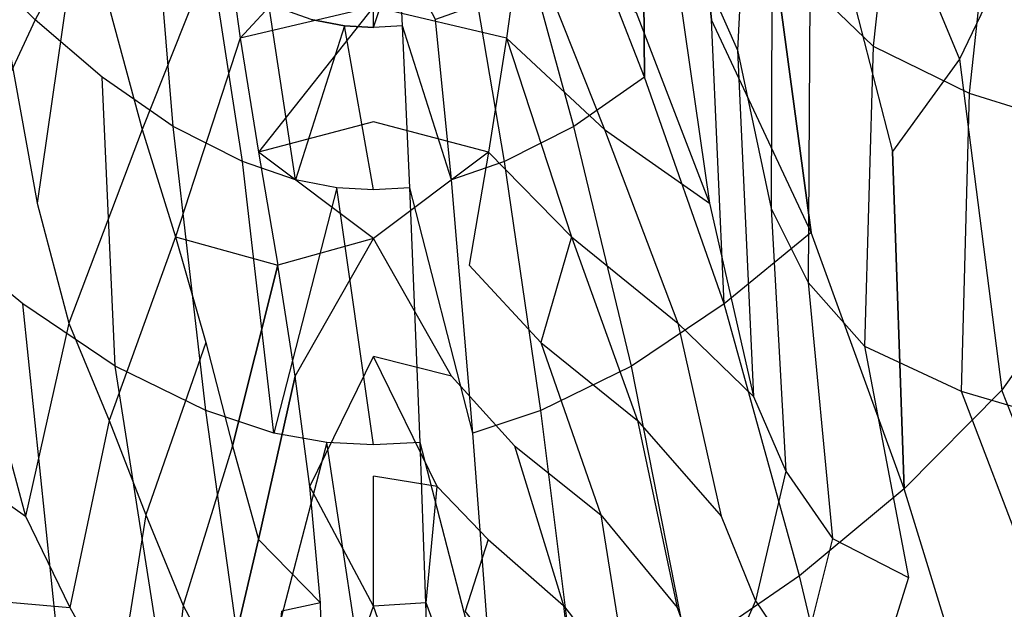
# Model space of a CAD drawing. Extents: x 0 to 0.359, y -0.35 to 0.
# Tile 8 of 21: x 0.123 to 0.281, y -0.221 to -0.127. Entities that reach past the tile are written whole.
import ezdxf

# ---------------------------------------------------------------- set-up
doc = ezdxf.new("R2010")
doc.units = 0
doc.layers.add('L0_URINAL__N_750200__1___REPLAC', color=7, linetype='CONTINUOUS')

msp = doc.modelspace()

# ---------------------------------------------------------------- linework, layer by layer
at = {"layer": 'L0_URINAL__N_750200__1___REPLAC', "color": 8, "invisible_edges": 14}
for points in [[(0.265272, -0.080644, 0.292019), (0.259607, -0.131225, 0.28195), (0.249471, -0.12152, 0.253996), (0.265272, -0.080644, 0.292019)], [(0.265272, -0.080644, 0.292019), (0.280549, -0.086294, 0.314524), (0.259607, -0.131225, 0.28195), (0.265272, -0.080644, 0.292019)], [(0.280549, -0.086294, 0.314524), (0.274951, -0.138765, 0.30512), (0.259607, -0.131225, 0.28195), (0.280549, -0.086294, 0.314524)], [(0.280549, -0.086294, 0.314524), (0.302315, -0.093331, 0.345099), (0.274951, -0.138765, 0.30512), (0.280549, -0.086294, 0.314524)], [(0.119472, -0.093954, 0.149327), (0.133267, -0.10519, 0.079305), (0.12146, -0.131907, 0.148793), (0.119472, -0.093954, 0.149327)], [(0.239881, -0.093954, 0.149327), (0.237893, -0.131907, 0.148793), (0.226086, -0.10519, 0.079305), (0.239881, -0.093954, 0.149327)], [(0.239881, -0.093954, 0.149327), (0.243475, -0.109157, 0.210352), (0.237893, -0.131907, 0.148793), (0.239881, -0.093954, 0.149327)], [(0.257159, -0.094033, 0.295402), (0.25171, -0.105357, 0.28769), (0.273386, -0.13332, 0.325757), (0.257159, -0.094033, 0.295402)], [(0.257159, -0.094033, 0.295402), (0.273386, -0.13332, 0.325757), (0.280903, -0.117739, 0.33968), (0.257159, -0.094033, 0.295402)], [(0.302315, -0.093331, 0.345099), (0.298335, -0.146116, 0.334339), (0.274951, -0.138765, 0.30512), (0.302315, -0.093331, 0.345099)], [(0.128591, -0.097896, 0.253378), (0.115633, -0.116797, 0.281037), (0.125599, -0.12706, 0.27575), (0.128591, -0.097896, 0.253378)], [(0.13654, -0.106189, 0.251173), (0.128591, -0.097896, 0.253378), (0.125599, -0.12706, 0.27575), (0.13654, -0.106189, 0.251173)], [(0.233754, -0.12706, 0.27575), (0.230762, -0.097896, 0.253378), (0.222813, -0.106189, 0.251173), (0.233754, -0.12706, 0.27575)], [(0.230762, -0.097896, 0.253378), (0.233754, -0.12706, 0.27575), (0.24372, -0.116797, 0.281037), (0.230762, -0.097896, 0.253378)], [(0.133267, -0.10519, 0.079305), (0.125921, -0.156354, 0.151855), (0.12146, -0.131907, 0.148793), (0.133267, -0.10519, 0.079305)], [(0.133267, -0.10519, 0.079305), (0.137639, -0.125873, 0.089284), (0.125921, -0.156354, 0.151855), (0.133267, -0.10519, 0.079305)], [(0.226086, -0.10519, 0.079305), (0.233432, -0.156354, 0.151855), (0.221714, -0.125873, 0.089284), (0.226086, -0.10519, 0.079305)], [(0.226086, -0.10519, 0.079305), (0.237893, -0.131907, 0.148793), (0.233432, -0.156354, 0.151855), (0.226086, -0.10519, 0.079305)], [(0.25171, -0.105357, 0.28769), (0.24372, -0.116797, 0.281037), (0.262699, -0.148082, 0.314354), (0.25171, -0.105357, 0.28769)], [(0.25171, -0.105357, 0.28769), (0.262699, -0.148082, 0.314354), (0.273386, -0.13332, 0.325757), (0.25171, -0.105357, 0.28769)], [(0.13654, -0.106189, 0.251173), (0.125599, -0.12706, 0.27575), (0.136318, -0.136179, 0.270881), (0.13654, -0.106189, 0.251173)], [(0.145145, -0.113603, 0.249073), (0.13654, -0.106189, 0.251173), (0.136318, -0.136179, 0.270881), (0.145145, -0.113603, 0.249073)], [(0.179676, -0.106937, 0.039629), (0.158386, -0.129952, 0.064204), (0.155837, -0.111481, 0.051322), (0.179676, -0.106937, 0.039629)], [(0.179676, -0.12495, 0.051754), (0.158386, -0.129952, 0.064204), (0.179676, -0.106937, 0.039629), (0.179676, -0.12495, 0.051754)], [(0.200967, -0.129952, 0.064204), (0.179676, -0.12495, 0.051754), (0.179676, -0.106937, 0.039629), (0.200967, -0.129952, 0.064204)], [(0.203516, -0.111481, 0.051322), (0.200967, -0.129952, 0.064204), (0.179676, -0.106937, 0.039629), (0.203516, -0.111481, 0.051322)], [(0.223035, -0.136179, 0.270881), (0.222813, -0.106189, 0.251173), (0.214208, -0.113603, 0.249073), (0.223035, -0.136179, 0.270881)], [(0.222813, -0.106189, 0.251173), (0.223035, -0.136179, 0.270881), (0.233754, -0.12706, 0.27575), (0.222813, -0.106189, 0.251173)], [(0.243475, -0.109157, 0.210352), (0.2433, -0.157199, 0.215546), (0.237893, -0.131907, 0.148793), (0.243475, -0.109157, 0.210352)], [(0.243475, -0.109157, 0.210352), (0.249471, -0.12152, 0.253996), (0.2433, -0.157199, 0.215546), (0.243475, -0.109157, 0.210352)], [(0.155837, -0.111481, 0.051322), (0.142695, -0.144542, 0.099822), (0.137639, -0.125873, 0.089284), (0.155837, -0.111481, 0.051322)], [(0.155837, -0.111481, 0.051322), (0.158386, -0.129952, 0.064204), (0.142695, -0.144542, 0.099822), (0.155837, -0.111481, 0.051322)], [(0.203516, -0.111481, 0.051322), (0.216658, -0.144542, 0.099822), (0.200967, -0.129952, 0.064204), (0.203516, -0.111481, 0.051322)], [(0.203516, -0.111481, 0.051322), (0.221714, -0.125873, 0.089284), (0.216658, -0.144542, 0.099822), (0.203516, -0.111481, 0.051322)], [(0.147646, -0.144103, 0.266982), (0.145145, -0.113603, 0.249073), (0.136318, -0.136179, 0.270881), (0.147646, -0.144103, 0.266982)], [(0.154162, -0.120057, 0.247283), (0.145145, -0.113603, 0.249073), (0.147646, -0.144103, 0.266982), (0.154162, -0.120057, 0.247283)], [(0.214208, -0.113603, 0.249073), (0.20519, -0.120057, 0.247283), (0.211707, -0.144103, 0.266982), (0.214208, -0.113603, 0.249073)], [(0.223035, -0.136179, 0.270881), (0.214208, -0.113603, 0.249073), (0.211707, -0.144103, 0.266982), (0.223035, -0.136179, 0.270881)], [(0.169751, -0.126981, 0.245547), (0.175043, -0.127994, 0.245228), (0.175574, -0.115857, 0.229977), (0.169751, -0.126981, 0.245547)], [(0.175043, -0.127994, 0.245228), (0.179676, -0.128266, 0.245137), (0.175574, -0.115857, 0.229977), (0.175043, -0.127994, 0.245228)], [(0.179676, -0.128266, 0.245137), (0.179676, -0.116094, 0.229955), (0.175574, -0.115857, 0.229977), (0.179676, -0.128266, 0.245137)], [(0.18431, -0.127994, 0.245228), (0.183779, -0.115857, 0.229977), (0.179676, -0.128266, 0.245137), (0.18431, -0.127994, 0.245228)], [(0.179676, -0.128266, 0.245137), (0.183779, -0.115857, 0.229977), (0.179676, -0.116094, 0.229955), (0.179676, -0.128266, 0.245137)], [(0.189602, -0.126981, 0.245547), (0.183779, -0.115857, 0.229977), (0.18431, -0.127994, 0.245228), (0.189602, -0.126981, 0.245547)], [(0.125599, -0.12706, 0.27575), (0.115633, -0.116797, 0.281037), (0.109682, -0.160993, 0.305241), (0.125599, -0.12706, 0.27575)], [(0.249671, -0.160993, 0.305241), (0.24372, -0.116797, 0.281037), (0.233754, -0.12706, 0.27575), (0.249671, -0.160993, 0.305241)], [(0.24372, -0.116797, 0.281037), (0.249671, -0.160993, 0.305241), (0.262699, -0.148082, 0.314354), (0.24372, -0.116797, 0.281037)], [(0.280903, -0.117739, 0.33968), (0.273386, -0.13332, 0.325757), (0.292871, -0.168134, 0.358067), (0.280903, -0.117739, 0.33968)], [(0.158727, -0.149698, 0.264345), (0.154162, -0.120057, 0.247283), (0.147646, -0.144103, 0.266982), (0.158727, -0.149698, 0.264345)], [(0.162977, -0.124591, 0.246228), (0.154162, -0.120057, 0.247283), (0.158727, -0.149698, 0.264345), (0.162977, -0.124591, 0.246228)], [(0.20519, -0.120057, 0.247283), (0.196376, -0.124591, 0.246228), (0.200626, -0.149698, 0.264345), (0.20519, -0.120057, 0.247283)], [(0.211707, -0.144103, 0.266982), (0.20519, -0.120057, 0.247283), (0.200626, -0.149698, 0.264345), (0.211707, -0.144103, 0.266982)], [(0.249471, -0.12152, 0.253996), (0.249226, -0.169001, 0.251691), (0.2433, -0.157199, 0.215546), (0.249471, -0.12152, 0.253996)], [(0.249471, -0.12152, 0.253996), (0.259607, -0.131225, 0.28195), (0.249226, -0.169001, 0.251691), (0.249471, -0.12152, 0.253996)], [(0.137639, -0.125873, 0.089284), (0.142695, -0.144542, 0.099822), (0.125921, -0.156354, 0.151855), (0.137639, -0.125873, 0.089284)], [(0.179676, -0.12495, 0.051754), (0.161286, -0.14819, 0.07876), (0.158386, -0.129952, 0.064204), (0.179676, -0.12495, 0.051754)], [(0.167196, -0.152617, 0.262684), (0.162977, -0.124591, 0.246228), (0.158727, -0.149698, 0.264345), (0.167196, -0.152617, 0.262684)], [(0.179676, -0.14333, 0.065972), (0.161286, -0.14819, 0.07876), (0.179676, -0.12495, 0.051754), (0.179676, -0.14333, 0.065972)], [(0.169751, -0.126981, 0.245547), (0.162977, -0.124591, 0.246228), (0.167196, -0.152617, 0.262684), (0.169751, -0.126981, 0.245547)], [(0.198067, -0.14819, 0.07876), (0.179676, -0.14333, 0.065972), (0.179676, -0.12495, 0.051754), (0.198067, -0.14819, 0.07876)], [(0.200967, -0.129952, 0.064204), (0.198067, -0.14819, 0.07876), (0.179676, -0.12495, 0.051754), (0.200967, -0.129952, 0.064204)], [(0.196376, -0.124591, 0.246228), (0.189602, -0.126981, 0.245547), (0.192157, -0.152617, 0.262684), (0.196376, -0.124591, 0.246228)], [(0.200626, -0.149698, 0.264345), (0.196376, -0.124591, 0.246228), (0.192157, -0.152617, 0.262684), (0.200626, -0.149698, 0.264345)], [(0.221714, -0.125873, 0.089284), (0.233432, -0.156354, 0.151855), (0.216658, -0.144542, 0.099822), (0.221714, -0.125873, 0.089284)], [(0.125599, -0.12706, 0.27575), (0.109682, -0.160993, 0.305241), (0.123596, -0.17241, 0.297012), (0.125599, -0.12706, 0.27575)], [(0.136318, -0.136179, 0.270881), (0.125599, -0.12706, 0.27575), (0.123596, -0.17241, 0.297012), (0.136318, -0.136179, 0.270881)], [(0.175043, -0.127994, 0.245228), (0.169751, -0.126981, 0.245547), (0.167196, -0.152617, 0.262684), (0.175043, -0.127994, 0.245228)], [(0.192157, -0.152617, 0.262684), (0.189602, -0.126981, 0.245547), (0.18431, -0.127994, 0.245228), (0.192157, -0.152617, 0.262684)], [(0.235757, -0.17241, 0.297012), (0.233754, -0.12706, 0.27575), (0.223035, -0.136179, 0.270881), (0.235757, -0.17241, 0.297012)], [(0.249671, -0.160993, 0.305241), (0.233754, -0.12706, 0.27575), (0.235757, -0.17241, 0.297012), (0.249671, -0.160993, 0.305241)], [(0.175043, -0.127994, 0.245228), (0.167196, -0.152617, 0.262684), (0.17383, -0.153858, 0.261863), (0.175043, -0.127994, 0.245228)], [(0.179676, -0.154195, 0.261604), (0.175043, -0.127994, 0.245228), (0.17383, -0.153858, 0.261863), (0.179676, -0.154195, 0.261604)], [(0.179676, -0.128266, 0.245137), (0.175043, -0.127994, 0.245228), (0.179676, -0.154195, 0.261604), (0.179676, -0.128266, 0.245137)], [(0.185523, -0.153858, 0.261863), (0.18431, -0.127994, 0.245228), (0.179676, -0.154195, 0.261604), (0.185523, -0.153858, 0.261863)], [(0.18431, -0.127994, 0.245228), (0.179676, -0.128266, 0.245137), (0.179676, -0.154195, 0.261604), (0.18431, -0.127994, 0.245228)], [(0.192157, -0.152617, 0.262684), (0.18431, -0.127994, 0.245228), (0.185523, -0.153858, 0.261863), (0.192157, -0.152617, 0.262684)], [(0.158386, -0.129952, 0.064204), (0.148003, -0.161713, 0.111756), (0.142695, -0.144542, 0.099822), (0.158386, -0.129952, 0.064204)], [(0.158386, -0.129952, 0.064204), (0.161286, -0.14819, 0.07876), (0.148003, -0.161713, 0.111756), (0.158386, -0.129952, 0.064204)], [(0.200967, -0.129952, 0.064204), (0.21135, -0.161713, 0.111756), (0.198067, -0.14819, 0.07876), (0.200967, -0.129952, 0.064204)], [(0.200967, -0.129952, 0.064204), (0.216658, -0.144542, 0.099822), (0.21135, -0.161713, 0.111756), (0.200967, -0.129952, 0.064204)], [(0.12146, -0.131907, 0.148793), (0.125921, -0.156354, 0.151855), (0.118886, -0.187219, 0.210936), (0.12146, -0.131907, 0.148793)], [(0.237893, -0.131907, 0.148793), (0.240467, -0.187219, 0.210936), (0.233432, -0.156354, 0.151855), (0.237893, -0.131907, 0.148793)], [(0.237893, -0.131907, 0.148793), (0.2433, -0.157199, 0.215546), (0.240467, -0.187219, 0.210936), (0.237893, -0.131907, 0.148793)], [(0.259607, -0.131225, 0.28195), (0.258231, -0.179195, 0.276583), (0.249226, -0.169001, 0.251691), (0.259607, -0.131225, 0.28195)], [(0.259607, -0.131225, 0.28195), (0.274951, -0.138765, 0.30512), (0.258231, -0.179195, 0.276583), (0.259607, -0.131225, 0.28195)], [(0.273386, -0.13332, 0.325757), (0.262699, -0.148082, 0.314354), (0.280196, -0.186212, 0.341813), (0.273386, -0.13332, 0.325757)], [(0.273386, -0.13332, 0.325757), (0.280196, -0.186212, 0.341813), (0.292871, -0.168134, 0.358067), (0.273386, -0.13332, 0.325757)], [(0.138375, -0.182398, 0.290621), (0.136318, -0.136179, 0.270881), (0.123596, -0.17241, 0.297012), (0.138375, -0.182398, 0.290621)], [(0.147646, -0.144103, 0.266982), (0.136318, -0.136179, 0.270881), (0.138375, -0.182398, 0.290621), (0.147646, -0.144103, 0.266982)], [(0.223035, -0.136179, 0.270881), (0.211707, -0.144103, 0.266982), (0.220978, -0.182398, 0.290621), (0.223035, -0.136179, 0.270881)], [(0.235757, -0.17241, 0.297012), (0.223035, -0.136179, 0.270881), (0.220978, -0.182398, 0.290621), (0.235757, -0.17241, 0.297012)], [(0.274951, -0.138765, 0.30512), (0.273664, -0.18637, 0.298257), (0.258231, -0.179195, 0.276583), (0.274951, -0.138765, 0.30512)], [(0.274951, -0.138765, 0.30512), (0.298335, -0.146116, 0.334339), (0.273664, -0.18637, 0.298257), (0.274951, -0.138765, 0.30512)], [(0.142695, -0.144542, 0.099822), (0.130987, -0.175516, 0.155561), (0.125921, -0.156354, 0.151855), (0.142695, -0.144542, 0.099822)], [(0.142695, -0.144542, 0.099822), (0.148003, -0.161713, 0.111756), (0.130987, -0.175516, 0.155561), (0.142695, -0.144542, 0.099822)], [(0.152872, -0.189476, 0.285956), (0.147646, -0.144103, 0.266982), (0.138375, -0.182398, 0.290621), (0.152872, -0.189476, 0.285956)], [(0.158727, -0.149698, 0.264345), (0.147646, -0.144103, 0.266982), (0.152872, -0.189476, 0.285956), (0.158727, -0.149698, 0.264345)], [(0.179676, -0.161969, 0.082702), (0.161286, -0.14819, 0.07876), (0.179676, -0.14333, 0.065972), (0.179676, -0.161969, 0.082702)], [(0.198067, -0.14819, 0.07876), (0.179676, -0.161969, 0.082702), (0.179676, -0.14333, 0.065972), (0.198067, -0.14819, 0.07876)], [(0.211707, -0.144103, 0.266982), (0.200626, -0.149698, 0.264345), (0.206481, -0.189476, 0.285956), (0.211707, -0.144103, 0.266982)], [(0.220978, -0.182398, 0.290621), (0.211707, -0.144103, 0.266982), (0.206481, -0.189476, 0.285956), (0.220978, -0.182398, 0.290621)], [(0.216658, -0.144542, 0.099822), (0.228366, -0.175516, 0.155561), (0.21135, -0.161713, 0.111756), (0.216658, -0.144542, 0.099822)], [(0.216658, -0.144542, 0.099822), (0.233432, -0.156354, 0.151855), (0.228366, -0.175516, 0.155561), (0.216658, -0.144542, 0.099822)], [(0.298335, -0.146116, 0.334339), (0.29772, -0.193484, 0.326572), (0.273664, -0.18637, 0.298257), (0.298335, -0.146116, 0.334339)], [(0.161286, -0.14819, 0.07876), (0.164385, -0.166221, 0.094941), (0.148003, -0.161713, 0.111756), (0.161286, -0.14819, 0.07876)], [(0.179676, -0.161969, 0.082702), (0.164385, -0.166221, 0.094941), (0.161286, -0.14819, 0.07876), (0.179676, -0.161969, 0.082702)], [(0.198067, -0.14819, 0.07876), (0.194968, -0.166221, 0.094941), (0.179676, -0.161969, 0.082702), (0.198067, -0.14819, 0.07876)], [(0.198067, -0.14819, 0.07876), (0.21135, -0.161713, 0.111756), (0.194968, -0.166221, 0.094941), (0.198067, -0.14819, 0.07876)], [(0.264566, -0.201949, 0.328667), (0.262699, -0.148082, 0.314354), (0.249671, -0.160993, 0.305241), (0.264566, -0.201949, 0.328667)], [(0.262699, -0.148082, 0.314354), (0.264566, -0.201949, 0.328667), (0.280196, -0.186212, 0.341813), (0.262699, -0.148082, 0.314354)], [(0.163754, -0.19306, 0.283127), (0.158727, -0.149698, 0.264345), (0.152872, -0.189476, 0.285956), (0.163754, -0.19306, 0.283127)], [(0.167196, -0.152617, 0.262684), (0.158727, -0.149698, 0.264345), (0.163754, -0.19306, 0.283127), (0.167196, -0.152617, 0.262684)], [(0.200626, -0.149698, 0.264345), (0.192157, -0.152617, 0.262684), (0.195599, -0.19306, 0.283127), (0.200626, -0.149698, 0.264345)], [(0.206481, -0.189476, 0.285956), (0.200626, -0.149698, 0.264345), (0.195599, -0.19306, 0.283127), (0.206481, -0.189476, 0.285956)], [(0.17383, -0.153858, 0.261863), (0.167196, -0.152617, 0.262684), (0.163754, -0.19306, 0.283127), (0.17383, -0.153858, 0.261863)], [(0.195599, -0.19306, 0.283127), (0.192157, -0.152617, 0.262684), (0.185523, -0.153858, 0.261863), (0.195599, -0.19306, 0.283127)], [(0.17383, -0.153858, 0.261863), (0.163754, -0.19306, 0.283127), (0.172212, -0.194552, 0.281727), (0.17383, -0.153858, 0.261863)], [(0.179676, -0.194953, 0.281306), (0.17383, -0.153858, 0.261863), (0.172212, -0.194552, 0.281727), (0.179676, -0.194953, 0.281306)], [(0.179676, -0.154195, 0.261604), (0.17383, -0.153858, 0.261863), (0.179676, -0.194953, 0.281306), (0.179676, -0.154195, 0.261604)], [(0.187141, -0.194552, 0.281727), (0.185523, -0.153858, 0.261863), (0.179676, -0.194953, 0.281306), (0.187141, -0.194552, 0.281727)], [(0.185523, -0.153858, 0.261863), (0.179676, -0.154195, 0.261604), (0.179676, -0.194953, 0.281306), (0.185523, -0.153858, 0.261863)], [(0.195599, -0.19306, 0.283127), (0.185523, -0.153858, 0.261863), (0.187141, -0.194552, 0.281727), (0.195599, -0.19306, 0.283127)], [(0.125921, -0.156354, 0.151855), (0.130987, -0.175516, 0.155561), (0.118886, -0.187219, 0.210936), (0.125921, -0.156354, 0.151855)], [(0.233432, -0.156354, 0.151855), (0.240467, -0.187219, 0.210936), (0.228366, -0.175516, 0.155561), (0.233432, -0.156354, 0.151855)], [(0.2433, -0.157199, 0.215546), (0.245659, -0.199125, 0.244898), (0.240467, -0.187219, 0.210936), (0.2433, -0.157199, 0.215546)], [(0.2433, -0.157199, 0.215546), (0.249226, -0.169001, 0.251691), (0.245659, -0.199125, 0.244898), (0.2433, -0.157199, 0.215546)], [(0.123596, -0.17241, 0.297012), (0.109682, -0.160993, 0.305241), (0.111506, -0.215867, 0.31679), (0.123596, -0.17241, 0.297012)], [(0.148003, -0.161713, 0.111756), (0.137441, -0.191064, 0.161277), (0.130987, -0.175516, 0.155561), (0.148003, -0.161713, 0.111756)], [(0.148003, -0.161713, 0.111756), (0.152881, -0.178588, 0.123444), (0.137441, -0.191064, 0.161277), (0.148003, -0.161713, 0.111756)], [(0.148003, -0.161713, 0.111756), (0.164385, -0.166221, 0.094941), (0.152881, -0.178588, 0.123444), (0.148003, -0.161713, 0.111756)], [(0.167176, -0.18399, 0.112421), (0.164385, -0.166221, 0.094941), (0.179676, -0.161969, 0.082702), (0.167176, -0.18399, 0.112421)], [(0.167176, -0.18399, 0.112421), (0.179676, -0.161969, 0.082702), (0.179676, -0.180839, 0.101989), (0.167176, -0.18399, 0.112421)], [(0.192177, -0.18399, 0.112421), (0.179676, -0.180839, 0.101989), (0.179676, -0.161969, 0.082702), (0.192177, -0.18399, 0.112421)], [(0.192177, -0.18399, 0.112421), (0.179676, -0.161969, 0.082702), (0.194968, -0.166221, 0.094941), (0.192177, -0.18399, 0.112421)], [(0.21135, -0.161713, 0.111756), (0.206472, -0.178588, 0.123444), (0.194968, -0.166221, 0.094941), (0.21135, -0.161713, 0.111756)], [(0.21135, -0.161713, 0.111756), (0.221912, -0.191064, 0.161277), (0.206472, -0.178588, 0.123444), (0.21135, -0.161713, 0.111756)], [(0.21135, -0.161713, 0.111756), (0.228366, -0.175516, 0.155561), (0.221912, -0.191064, 0.161277), (0.21135, -0.161713, 0.111756)], [(0.249671, -0.160993, 0.305241), (0.235757, -0.17241, 0.297012), (0.247847, -0.215867, 0.31679), (0.249671, -0.160993, 0.305241)], [(0.264566, -0.201949, 0.328667), (0.249671, -0.160993, 0.305241), (0.247847, -0.215867, 0.31679), (0.264566, -0.201949, 0.328667)], [(0.164385, -0.166221, 0.094941), (0.157132, -0.195112, 0.13432), (0.152881, -0.178588, 0.123444), (0.164385, -0.166221, 0.094941)], [(0.157132, -0.195112, 0.13432), (0.164385, -0.166221, 0.094941), (0.167176, -0.18399, 0.112421), (0.157132, -0.195112, 0.13432)], [(0.202221, -0.195112, 0.13432), (0.192177, -0.18399, 0.112421), (0.194968, -0.166221, 0.094941), (0.202221, -0.195112, 0.13432)], [(0.194968, -0.166221, 0.094941), (0.206472, -0.178588, 0.123444), (0.202221, -0.195112, 0.13432), (0.194968, -0.166221, 0.094941)], [(0.292871, -0.168134, 0.358067), (0.280196, -0.186212, 0.341813), (0.294577, -0.223027, 0.359967), (0.292871, -0.168134, 0.358067)], [(0.249226, -0.169001, 0.251691), (0.253087, -0.20988, 0.269179), (0.245659, -0.199125, 0.244898), (0.249226, -0.169001, 0.251691)], [(0.249226, -0.169001, 0.251691), (0.258231, -0.179195, 0.276583), (0.253087, -0.20988, 0.269179), (0.249226, -0.169001, 0.251691)], [(0.129381, -0.228097, 0.307606), (0.123596, -0.17241, 0.297012), (0.111506, -0.215867, 0.31679), (0.129381, -0.228097, 0.307606)], [(0.138375, -0.182398, 0.290621), (0.123596, -0.17241, 0.297012), (0.129381, -0.228097, 0.307606), (0.138375, -0.182398, 0.290621)], [(0.235757, -0.17241, 0.297012), (0.220978, -0.182398, 0.290621), (0.229972, -0.228097, 0.307606), (0.235757, -0.17241, 0.297012)], [(0.247847, -0.215867, 0.31679), (0.235757, -0.17241, 0.297012), (0.229972, -0.228097, 0.307606), (0.247847, -0.215867, 0.31679)], [(0.130987, -0.175516, 0.155561), (0.124038, -0.20634, 0.211259), (0.118886, -0.187219, 0.210936), (0.130987, -0.175516, 0.155561)], [(0.130987, -0.175516, 0.155561), (0.137441, -0.191064, 0.161277), (0.124038, -0.20634, 0.211259), (0.130987, -0.175516, 0.155561)], [(0.228366, -0.175516, 0.155561), (0.235315, -0.20634, 0.211259), (0.221912, -0.191064, 0.161277), (0.228366, -0.175516, 0.155561)], [(0.228366, -0.175516, 0.155561), (0.240467, -0.187219, 0.210936), (0.235315, -0.20634, 0.211259), (0.228366, -0.175516, 0.155561)], [(0.152881, -0.178588, 0.123444), (0.143294, -0.206109, 0.165496), (0.137441, -0.191064, 0.161277), (0.152881, -0.178588, 0.123444)], [(0.152881, -0.178588, 0.123444), (0.157132, -0.195112, 0.13432), (0.143294, -0.206109, 0.165496), (0.152881, -0.178588, 0.123444)], [(0.206472, -0.178588, 0.123444), (0.216059, -0.206109, 0.165496), (0.202221, -0.195112, 0.13432), (0.206472, -0.178588, 0.123444)], [(0.206472, -0.178588, 0.123444), (0.221912, -0.191064, 0.161277), (0.216059, -0.206109, 0.165496), (0.206472, -0.178588, 0.123444)], [(0.258231, -0.179195, 0.276583), (0.265271, -0.216135, 0.286971), (0.253087, -0.20988, 0.269179), (0.258231, -0.179195, 0.276583)], [(0.258231, -0.179195, 0.276583), (0.273664, -0.18637, 0.298257), (0.265271, -0.216135, 0.286971), (0.258231, -0.179195, 0.276583)], [(0.169497, -0.201607, 0.130708), (0.167176, -0.18399, 0.112421), (0.179676, -0.180839, 0.101989), (0.169497, -0.201607, 0.130708)], [(0.169497, -0.201607, 0.130708), (0.179676, -0.180839, 0.101989), (0.179676, -0.199952, 0.123382), (0.169497, -0.201607, 0.130708)], [(0.189856, -0.201607, 0.130708), (0.179676, -0.199952, 0.123382), (0.179676, -0.180839, 0.101989), (0.189856, -0.201607, 0.130708)], [(0.189856, -0.201607, 0.130708), (0.179676, -0.180839, 0.101989), (0.192177, -0.18399, 0.112421), (0.189856, -0.201607, 0.130708)], [(0.146954, -0.236727, 0.300813), (0.138375, -0.182398, 0.290621), (0.129381, -0.228097, 0.307606), (0.146954, -0.236727, 0.300813)], [(0.152872, -0.189476, 0.285956), (0.138375, -0.182398, 0.290621), (0.146954, -0.236727, 0.300813), (0.152872, -0.189476, 0.285956)], [(0.220978, -0.182398, 0.290621), (0.206481, -0.189476, 0.285956), (0.212399, -0.236727, 0.300813), (0.220978, -0.182398, 0.290621)], [(0.229972, -0.228097, 0.307606), (0.220978, -0.182398, 0.290621), (0.212399, -0.236727, 0.300813), (0.229972, -0.228097, 0.307606)], [(0.167176, -0.18399, 0.112421), (0.161329, -0.210047, 0.144808), (0.157132, -0.195112, 0.13432), (0.167176, -0.18399, 0.112421)], [(0.161329, -0.210047, 0.144808), (0.167176, -0.18399, 0.112421), (0.169497, -0.201607, 0.130708), (0.161329, -0.210047, 0.144808)], [(0.198024, -0.210047, 0.144808), (0.189856, -0.201607, 0.130708), (0.192177, -0.18399, 0.112421), (0.198024, -0.210047, 0.144808)], [(0.192177, -0.18399, 0.112421), (0.202221, -0.195112, 0.13432), (0.198024, -0.210047, 0.144808), (0.192177, -0.18399, 0.112421)], [(0.118886, -0.187219, 0.210936), (0.124038, -0.20634, 0.211259), (0.113694, -0.199125, 0.244898), (0.118886, -0.187219, 0.210936)], [(0.240467, -0.187219, 0.210936), (0.245659, -0.199125, 0.244898), (0.235315, -0.20634, 0.211259), (0.240467, -0.187219, 0.210936)], [(0.280196, -0.186212, 0.341813), (0.264566, -0.201949, 0.328667), (0.276776, -0.241673, 0.345504), (0.280196, -0.186212, 0.341813)], [(0.273664, -0.18637, 0.298257), (0.287385, -0.222347, 0.309289), (0.265271, -0.216135, 0.286971), (0.273664, -0.18637, 0.298257)], [(0.273664, -0.18637, 0.298257), (0.29772, -0.193484, 0.326572), (0.287385, -0.222347, 0.309289), (0.273664, -0.18637, 0.298257)], [(0.294577, -0.223027, 0.359967), (0.280196, -0.186212, 0.341813), (0.276776, -0.241673, 0.345504), (0.294577, -0.223027, 0.359967)], [(0.160138, -0.241061, 0.296681), (0.152872, -0.189476, 0.285956), (0.146954, -0.236727, 0.300813), (0.160138, -0.241061, 0.296681)], [(0.163754, -0.19306, 0.283127), (0.152872, -0.189476, 0.285956), (0.160138, -0.241061, 0.296681), (0.163754, -0.19306, 0.283127)], [(0.206481, -0.189476, 0.285956), (0.195599, -0.19306, 0.283127), (0.199215, -0.241061, 0.296681), (0.206481, -0.189476, 0.285956)], [(0.212399, -0.236727, 0.300813), (0.206481, -0.189476, 0.285956), (0.199215, -0.241061, 0.296681), (0.212399, -0.236727, 0.300813)], [(0.137441, -0.191064, 0.161277), (0.131116, -0.220936, 0.212688), (0.124038, -0.20634, 0.211259), (0.137441, -0.191064, 0.161277)], [(0.137441, -0.191064, 0.161277), (0.143294, -0.206109, 0.165496), (0.131116, -0.220936, 0.212688), (0.137441, -0.191064, 0.161277)], [(0.221912, -0.191064, 0.161277), (0.228237, -0.220936, 0.212688), (0.216059, -0.206109, 0.165496), (0.221912, -0.191064, 0.161277)], [(0.221912, -0.191064, 0.161277), (0.235315, -0.20634, 0.211259), (0.228237, -0.220936, 0.212688), (0.221912, -0.191064, 0.161277)], [(0.172212, -0.194552, 0.281727), (0.163754, -0.19306, 0.283127), (0.160138, -0.241061, 0.296681), (0.172212, -0.194552, 0.281727)], [(0.199215, -0.241061, 0.296681), (0.195599, -0.19306, 0.283127), (0.187141, -0.194552, 0.281727), (0.199215, -0.241061, 0.296681)], [(0.157132, -0.195112, 0.13432), (0.149249, -0.2206, 0.169877), (0.143294, -0.206109, 0.165496), (0.157132, -0.195112, 0.13432)], [(0.157132, -0.195112, 0.13432), (0.161329, -0.210047, 0.144808), (0.149249, -0.2206, 0.169877), (0.157132, -0.195112, 0.13432)], [(0.172212, -0.194552, 0.281727), (0.160138, -0.241061, 0.296681), (0.170455, -0.242869, 0.294595), (0.172212, -0.194552, 0.281727)], [(0.179676, -0.24336, 0.293943), (0.172212, -0.194552, 0.281727), (0.170455, -0.242869, 0.294595), (0.179676, -0.24336, 0.293943)], [(0.179676, -0.194953, 0.281306), (0.172212, -0.194552, 0.281727), (0.179676, -0.24336, 0.293943), (0.179676, -0.194953, 0.281306)], [(0.188898, -0.242869, 0.294595), (0.187141, -0.194552, 0.281727), (0.179676, -0.24336, 0.293943), (0.188898, -0.242869, 0.294595)], [(0.187141, -0.194552, 0.281727), (0.179676, -0.194953, 0.281306), (0.179676, -0.24336, 0.293943), (0.187141, -0.194552, 0.281727)], [(0.199215, -0.241061, 0.296681), (0.187141, -0.194552, 0.281727), (0.188898, -0.242869, 0.294595), (0.199215, -0.241061, 0.296681)], [(0.202221, -0.195112, 0.13432), (0.210103, -0.2206, 0.169877), (0.198024, -0.210047, 0.144808), (0.202221, -0.195112, 0.13432)], [(0.202221, -0.195112, 0.13432), (0.216059, -0.206109, 0.165496), (0.210103, -0.2206, 0.169877), (0.202221, -0.195112, 0.13432)], [(0.113694, -0.199125, 0.244898), (0.124038, -0.20634, 0.211259), (0.118544, -0.219854, 0.243962), (0.113694, -0.199125, 0.244898)], [(0.179676, -0.220696, 0.147932), (0.169497, -0.201607, 0.130708), (0.179676, -0.199952, 0.123382), (0.179676, -0.220696, 0.147932)], [(0.179676, -0.220696, 0.147932), (0.179676, -0.199952, 0.123382), (0.189856, -0.201607, 0.130708), (0.179676, -0.220696, 0.147932)], [(0.245659, -0.199125, 0.244898), (0.240809, -0.219854, 0.243962), (0.235315, -0.20634, 0.211259), (0.245659, -0.199125, 0.244898)], [(0.245659, -0.199125, 0.244898), (0.253087, -0.20988, 0.269179), (0.240809, -0.219854, 0.243962), (0.245659, -0.199125, 0.244898)], [(0.171238, -0.220193, 0.150478), (0.161329, -0.210047, 0.144808), (0.169497, -0.201607, 0.130708), (0.171238, -0.220193, 0.150478)], [(0.171238, -0.220193, 0.150478), (0.169497, -0.201607, 0.130708), (0.179676, -0.220696, 0.147932), (0.171238, -0.220193, 0.150478)], [(0.188115, -0.220193, 0.150478), (0.179676, -0.220696, 0.147932), (0.189856, -0.201607, 0.130708), (0.188115, -0.220193, 0.150478)], [(0.188115, -0.220193, 0.150478), (0.189856, -0.201607, 0.130708), (0.198024, -0.210047, 0.144808), (0.188115, -0.220193, 0.150478)], [(0.264566, -0.201949, 0.328667), (0.247847, -0.215867, 0.31679), (0.257765, -0.258074, 0.332797), (0.264566, -0.201949, 0.328667)], [(0.276776, -0.241673, 0.345504), (0.264566, -0.201949, 0.328667), (0.257765, -0.258074, 0.332797), (0.276776, -0.241673, 0.345504)], [(0.143294, -0.206109, 0.165496), (0.138772, -0.23429, 0.214289), (0.131116, -0.220936, 0.212688), (0.143294, -0.206109, 0.165496)], [(0.143294, -0.206109, 0.165496), (0.149249, -0.2206, 0.169877), (0.138772, -0.23429, 0.214289), (0.143294, -0.206109, 0.165496)], [(0.216059, -0.206109, 0.165496), (0.220581, -0.23429, 0.214289), (0.210103, -0.2206, 0.169877), (0.216059, -0.206109, 0.165496)], [(0.216059, -0.206109, 0.165496), (0.228237, -0.220936, 0.212688), (0.220581, -0.23429, 0.214289), (0.216059, -0.206109, 0.165496)], [(0.124038, -0.20634, 0.211259), (0.131116, -0.220936, 0.212688), (0.118544, -0.219854, 0.243962), (0.124038, -0.20634, 0.211259)], [(0.235315, -0.20634, 0.211259), (0.240809, -0.219854, 0.243962), (0.228237, -0.220936, 0.212688), (0.235315, -0.20634, 0.211259)], [(0.161329, -0.210047, 0.144808), (0.15591, -0.232924, 0.173806), (0.149249, -0.2206, 0.169877), (0.161329, -0.210047, 0.144808)], [(0.15591, -0.232924, 0.173806), (0.161329, -0.210047, 0.144808), (0.165018, -0.221495, 0.154314), (0.15591, -0.232924, 0.173806)], [(0.171238, -0.220193, 0.150478), (0.165018, -0.221495, 0.154314), (0.161329, -0.210047, 0.144808), (0.171238, -0.220193, 0.150478)], [(0.198024, -0.210047, 0.144808), (0.194335, -0.221495, 0.154314), (0.188115, -0.220193, 0.150478), (0.198024, -0.210047, 0.144808)], [(0.203443, -0.232924, 0.173806), (0.194335, -0.221495, 0.154314), (0.198024, -0.210047, 0.144808), (0.203443, -0.232924, 0.173806)], [(0.198024, -0.210047, 0.144808), (0.210103, -0.2206, 0.169877), (0.203443, -0.232924, 0.173806), (0.198024, -0.210047, 0.144808)], [(0.253087, -0.20988, 0.269179), (0.247959, -0.230373, 0.267223), (0.240809, -0.219854, 0.243962), (0.253087, -0.20988, 0.269179)], [(0.253087, -0.20988, 0.269179), (0.265271, -0.216135, 0.286971), (0.247959, -0.230373, 0.267223), (0.253087, -0.20988, 0.269179)], [(0.129381, -0.228097, 0.307606), (0.111506, -0.215867, 0.31679), (0.121941, -0.272527, 0.322885), (0.129381, -0.228097, 0.307606)], [(0.247847, -0.215867, 0.31679), (0.229972, -0.228097, 0.307606), (0.237412, -0.272527, 0.322885), (0.247847, -0.215867, 0.31679)], [(0.257765, -0.258074, 0.332797), (0.247847, -0.215867, 0.31679), (0.237412, -0.272527, 0.322885), (0.257765, -0.258074, 0.332797)], [(0.265271, -0.216135, 0.286971), (0.258836, -0.236649, 0.283738), (0.247959, -0.230373, 0.267223), (0.265271, -0.216135, 0.286971)], [(0.287385, -0.222347, 0.309289), (0.258836, -0.236649, 0.283738), (0.265271, -0.216135, 0.286971), (0.287385, -0.222347, 0.309289)], [(0.118544, -0.219854, 0.243962), (0.125641, -0.235821, 0.24411), (0.111394, -0.230373, 0.267223), (0.118544, -0.219854, 0.243962)], [(0.118544, -0.219854, 0.243962), (0.131116, -0.220936, 0.212688), (0.125641, -0.235821, 0.24411), (0.118544, -0.219854, 0.243962)], [(0.163352, -0.241249, 0.177316), (0.165018, -0.221495, 0.154314), (0.171238, -0.220193, 0.150478), (0.163352, -0.241249, 0.177316)], [(0.17158, -0.243714, 0.17824), (0.163352, -0.241249, 0.177316), (0.171238, -0.220193, 0.150478), (0.17158, -0.243714, 0.17824)], [(0.17158, -0.243714, 0.17824), (0.171238, -0.220193, 0.150478), (0.179676, -0.220696, 0.147932), (0.17158, -0.243714, 0.17824)], [(0.187773, -0.243714, 0.17824), (0.179676, -0.220696, 0.147932), (0.188115, -0.220193, 0.150478), (0.187773, -0.243714, 0.17824)], [(0.187773, -0.243714, 0.17824), (0.188115, -0.220193, 0.150478), (0.196001, -0.241249, 0.177316), (0.187773, -0.243714, 0.17824)], [(0.196001, -0.241249, 0.177316), (0.188115, -0.220193, 0.150478), (0.194335, -0.221495, 0.154314), (0.196001, -0.241249, 0.177316)], [(0.240809, -0.219854, 0.243962), (0.233712, -0.235821, 0.24411), (0.228237, -0.220936, 0.212688), (0.240809, -0.219854, 0.243962)], [(0.240809, -0.219854, 0.243962), (0.247959, -0.230373, 0.267223), (0.233712, -0.235821, 0.24411), (0.240809, -0.219854, 0.243962)], [(0.131116, -0.220936, 0.212688), (0.138772, -0.23429, 0.214289), (0.125641, -0.235821, 0.24411), (0.131116, -0.220936, 0.212688)], [(0.149249, -0.2206, 0.169877), (0.146338, -0.247422, 0.215221), (0.138772, -0.23429, 0.214289), (0.149249, -0.2206, 0.169877)], [(0.149249, -0.2206, 0.169877), (0.15591, -0.232924, 0.173806), (0.146338, -0.247422, 0.215221), (0.149249, -0.2206, 0.169877)], [(0.17158, -0.243714, 0.17824), (0.179676, -0.220696, 0.147932), (0.179676, -0.24453, 0.178118), (0.17158, -0.243714, 0.17824)], [(0.187773, -0.243714, 0.17824), (0.179676, -0.24453, 0.178118), (0.179676, -0.220696, 0.147932), (0.187773, -0.243714, 0.17824)], [(0.210103, -0.2206, 0.169877), (0.213015, -0.247422, 0.215221), (0.203443, -0.232924, 0.173806), (0.210103, -0.2206, 0.169877)], [(0.210103, -0.2206, 0.169877), (0.220581, -0.23429, 0.214289), (0.213015, -0.247422, 0.215221), (0.210103, -0.2206, 0.169877)], [(0.228237, -0.220936, 0.212688), (0.233712, -0.235821, 0.24411), (0.220581, -0.23429, 0.214289), (0.228237, -0.220936, 0.212688)]]:
    msp.add_3dface(points, dxfattribs=at)

doc.saveas('drawing.dxf')
